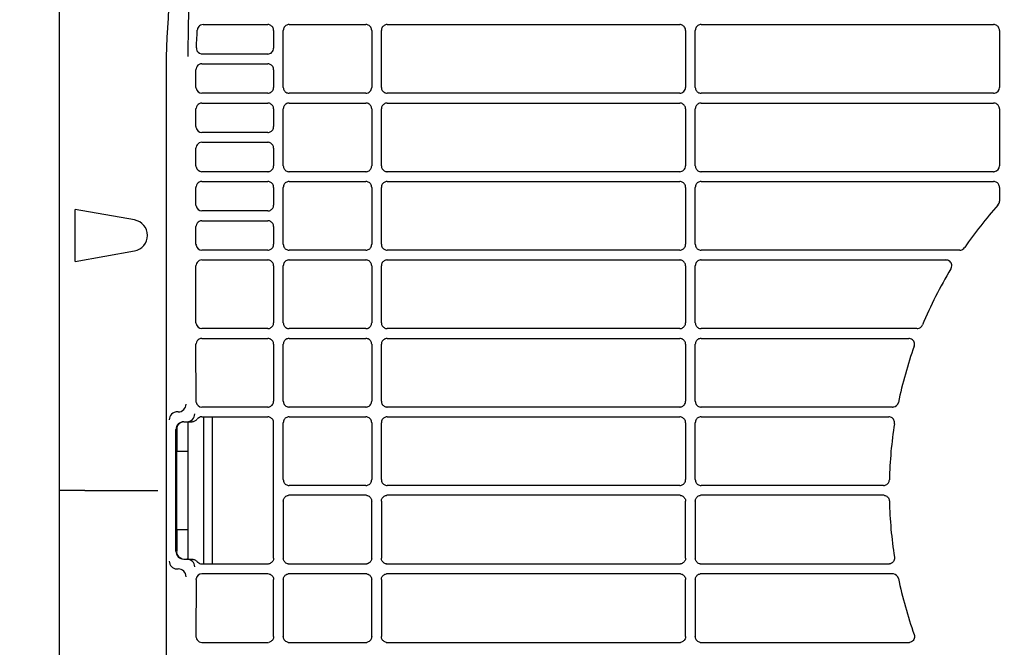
# Model space of a CAD drawing. Header units: millimetres. Extents: x -165365 to -33565, y 7406 to 103342.
# Tile 143 of 256: x -84366 to -84115, y 25340 to 25500. Entities that reach past the tile are written whole.
import ezdxf

# ---------------------------------------------------------------- set-up
doc = ezdxf.new("R2010")
doc.units = ezdxf.units.MM
doc.header["$MEASUREMENT"] = 0
doc.linetypes.add('ACAD_ISO03W100', pattern=[150, 60, -90])
doc.layers.add('DETAIL', color=5, linetype='Continuous')
doc.layers.add('ELEK CIENKIE', color=80, linetype='Continuous')

# ---------------------------------------------------------------- blocks, each defined once
blk = doc.blocks.new('A$C67C8A0BA')
at = {"layer": 'DETAIL', "color": 3, "linetype": 'Continuous'}
for p, q in [((0, 50.16), (0, 691.24)), ((36.61, 489.45), (53.08, 489.45)), ((58.53, 489.45), (78.07, 489.45)), ((83.53, 489.45), (158.07, 489.45)), ((163.53, 489.45), (238.07, 489.45)), ((54.57, 487.95), (54.57, 483.45)), ((57.04, 473.44), (57.04, 487.96)), ((79.57, 487.95), (79.57, 473.45)), ((82.04, 473.44), (82.04, 487.96)), ((159.57, 487.95), (159.57, 473.45)), ((162.04, 473.44), (162.04, 487.96)), ((239.56, 487.95), (239.56, 473.45)), ((53.07, 481.95), (36.38, 481.95)), ((36.27, 479.45), (53.08, 479.45)), ((27.25, 262.65), (27.25, 478.75)), ((34.78, 473.45), (34.78, 477.95)), ((54.57, 477.95), (54.57, 473.45)), ((53.07, 471.95), (36.27, 471.95)), ((78.07, 471.95), (58.54, 471.95)), ((158.07, 471.95), (83.54, 471.95)), ((238.07, 471.95), (163.54, 471.95)), ((36.27, 469.45), (53.08, 469.45)), ((58.53, 469.45), (78.07, 469.45)), ((83.53, 469.45), (158.07, 469.45)), ((163.53, 469.45), (238.07, 469.45)), ((34.78, 463.45), (34.78, 467.95)), ((54.57, 467.95), (54.57, 463.45)), ((57.04, 453.44), (57.04, 467.96)), ((79.57, 467.95), (79.57, 453.45)), ((82.04, 453.44), (82.04, 467.96)), ((159.57, 467.95), (159.57, 453.45)), ((162.04, 453.44), (162.04, 467.96)), ((239.56, 467.95), (239.56, 453.45)), ((53.07, 461.95), (36.27, 461.95)), ((36.27, 459.45), (53.07, 459.45)), ((34.78, 453.45), (34.78, 457.95)), ((54.57, 457.95), (54.57, 453.45)), ((53.07, 451.95), (36.27, 451.95)), ((78.07, 451.95), (58.54, 451.95)), ((158.07, 451.95), (83.54, 451.95)), ((238.07, 451.95), (163.54, 451.95)), ((36.27, 449.45), (53.07, 449.45)), ((58.53, 449.45), (78.07, 449.45)), ((83.53, 449.45), (158.07, 449.45)), ((163.53, 449.45), (238.07, 449.45)), ((34.78, 443.45), (34.78, 447.95)), ((54.57, 447.95), (54.57, 443.45)), ((57.04, 433.44), (57.04, 447.96)), ((79.57, 447.95), (79.57, 433.45)), ((82.04, 433.44), (82.04, 447.96)), ((159.57, 447.95), (159.57, 433.45)), ((162.04, 433.44), (162.04, 447.96)), ((239.56, 447.95), (239.56, 444.44)), ((3.97, 429.09), (3.97, 442.31)), ((19.12, 439.64), (3.97, 442.31)), ((53.07, 441.95), (36.27, 441.95)), ((36.27, 439.45), (53.07, 439.45)), ((34.78, 433.45), (34.78, 437.95)), ((54.57, 437.95), (54.57, 433.45)), ((3.97, 429.09), (19.12, 431.76)), ((53.07, 431.95), (36.28, 431.95)), ((78.07, 431.95), (58.54, 431.95)), ((158.07, 431.95), (83.54, 431.95)), ((229.45, 431.95), (163.54, 431.95)), ((230.7, 432.63), (230.69, 432.6)), ((36.28, 429.45), (53.07, 429.45)), ((58.53, 429.45), (78.07, 429.45)), ((83.53, 429.45), (158.07, 429.45)), ((163.53, 429.45), (225.92, 429.45)), ((34.78, 413.45), (34.78, 427.95)), ((54.57, 427.95), (54.57, 413.45)), ((57.04, 413.44), (57.04, 427.96)), ((79.57, 427.95), (79.57, 413.45)), ((82.04, 413.44), (82.04, 427.96)), ((159.57, 427.95), (159.57, 413.45)), ((162.04, 413.44), (162.04, 427.96)), ((53.07, 411.95), (36.28, 411.95)), ((78.07, 411.95), (58.54, 411.95)), ((158.07, 411.95), (83.54, 411.95)), ((218.55, 411.95), (163.54, 411.95)), ((36.28, 409.45), (53.07, 409.45)), ((58.53, 409.45), (78.07, 409.45)), ((83.53, 409.45), (158.07, 409.45)), ((163.53, 409.45), (216.43, 409.45)), ((34.79, 393.45), (34.78, 407.95)), ((54.57, 407.95), (54.57, 393.45)), ((57.04, 393.44), (57.04, 407.96)), ((79.57, 407.95), (79.57, 393.45)), ((82.04, 393.44), (82.04, 407.96)), ((159.57, 407.95), (159.57, 393.45)), ((162.04, 393.44), (162.04, 407.96)), ((53.07, 391.95), (36.28, 391.95)), ((78.07, 391.95), (58.54, 391.95)), ((158.07, 391.95), (83.54, 391.95)), ((212.33, 391.95), (163.54, 391.95)), ((30.24, 390.7), (29.63, 390.7)), ((36.28, 389.45), (53.07, 389.45)), ((36.73, 389.45), (36.73, 351.95)), ((38.88, 389.45), (38.88, 351.95)), ((58.53, 389.45), (78.07, 389.45)), ((83.53, 389.45), (158.07, 389.45)), ((163.53, 389.45), (211.33, 389.45)), ((31.66, 388.2), (33.59, 388.2)), ((32.73, 388.2), (32.73, 353.2)), ((54.57, 353.45), (54.57, 387.95)), ((57.04, 373.44), (57.04, 387.96)), ((79.57, 387.95), (79.57, 373.45)), ((82.04, 373.44), (82.04, 387.96)), ((159.57, 387.95), (159.57, 373.45)), ((162.04, 373.44), (162.04, 387.96)), ((29.66, 355.2), (29.66, 386.2)), ((29.95, 386.2), (29.86, 386.2)), ((29.95, 380.7), (29.95, 386.2)), ((29.94, 360.7), (29.94, 380.7)), ((29.94, 380.7), (32.73, 380.7)), ((78.07, 371.95), (58.54, 371.95)), ((158.07, 371.95), (83.54, 371.95)), ((210.01, 371.95), (163.54, 371.95)), ((3.5, 370.7), (0, 370.7)), ((6.47, 370.7), (3.5, 370.7)), ((6.47, 370.7), (25.04, 370.7)), ((78.07, 369.45), (58.54, 369.45)), ((158.07, 369.45), (83.54, 369.45)), ((210.01, 369.45), (163.54, 369.45)), ((57.04, 367.96), (57.04, 353.44)), ((79.57, 353.45), (79.57, 367.95)), ((82.04, 367.96), (82.04, 353.44)), ((159.57, 353.45), (159.57, 367.95)), ((162.04, 367.96), (162.04, 353.44)), ((29.94, 360.7), (32.73, 360.7)), ((29.95, 355.2), (29.95, 360.7)), ((29.95, 355.2), (29.86, 355.2)), ((31.66, 353.2), (33.59, 353.2)), ((36.28, 351.95), (53.07, 351.95)), ((58.53, 351.95), (78.07, 351.95)), ((83.53, 351.95), (158.07, 351.95)), ((163.53, 351.95), (211.33, 351.95)), ((29.63, 350.7), (30.24, 350.7)), ((53.07, 349.45), (36.28, 349.45)), ((78.07, 349.45), (58.54, 349.45)), ((158.07, 349.45), (83.54, 349.45)), ((212.33, 349.45), (163.54, 349.45)), ((34.79, 347.95), (34.78, 333.45)), ((54.57, 333.45), (54.57, 347.95)), ((57.04, 347.96), (57.04, 333.44)), ((79.57, 333.45), (79.57, 347.95)), ((82.04, 347.96), (82.04, 333.44)), ((159.57, 333.45), (159.57, 347.95)), ((162.04, 347.96), (162.04, 333.44)), ((36.28, 331.95), (53.07, 331.95)), ((58.53, 331.95), (78.07, 331.95)), ((83.53, 331.95), (158.07, 331.95)), ((163.53, 331.95), (216.43, 331.95))]:
    blk.add_line(p, q, dxfattribs=at)
for points in [[(32.78, 481.34), (32.91, 489.65), (33.2, 497.96), (33.67, 506.26), (34.32, 514.55), (35.18, 522.82), (36.25, 531.07), (37.54, 539.28), (39.08, 547.45), (40.87, 555.57), (42.92, 563.63), (45.27, 571.6)], [(27.25, 478.75), (27.28, 481.23), (27.37, 483.7), (27.48, 486.17), (27.62, 488.64), (27.76, 491.11), (27.9, 493.58), (28.05, 496.05), (28.22, 498.52)], [(54.57, 487.95), (54.55, 488.16), (54.51, 488.37), (54.44, 488.57), (54.34, 488.75), (54.21, 488.92), (54.06, 489.07), (53.9, 489.2), (53.71, 489.31), (53.51, 489.38), (53.31, 489.43)], [(58.3, 489.43), (58.09, 489.38), (57.9, 489.31), (57.71, 489.2), (57.55, 489.08), (57.4, 488.93), (57.27, 488.76), (57.17, 488.57), (57.1, 488.37), (57.06, 488.17), (57.04, 487.96)], [(79.57, 487.95), (79.55, 488.16), (79.51, 488.37), (79.44, 488.57), (79.34, 488.75), (79.21, 488.92), (79.06, 489.07), (78.9, 489.2), (78.71, 489.31), (78.51, 489.38), (78.31, 489.43)], [(83.3, 489.43), (83.09, 489.38), (82.9, 489.31), (82.71, 489.2), (82.55, 489.08), (82.4, 488.93), (82.27, 488.76), (82.17, 488.57), (82.1, 488.37), (82.06, 488.17), (82.04, 487.96)], [(159.57, 487.95), (159.55, 488.16), (159.51, 488.37), (159.43, 488.57), (159.33, 488.75), (159.21, 488.92), (159.06, 489.07), (158.89, 489.2), (158.71, 489.31), (158.51, 489.38), (158.31, 489.43)], [(163.3, 489.43), (163.09, 489.38), (162.9, 489.31), (162.71, 489.2), (162.54, 489.08), (162.4, 488.93), (162.27, 488.76), (162.17, 488.57), (162.1, 488.37), (162.06, 488.17), (162.04, 487.96)], [(239.56, 487.95), (239.55, 488.16), (239.51, 488.37), (239.43, 488.57), (239.33, 488.75), (239.21, 488.92), (239.06, 489.07), (238.89, 489.2), (238.71, 489.31), (238.51, 489.38), (238.31, 489.43)], [(34.89, 483.51), (34.92, 484.15), (34.95, 484.8), (34.98, 485.45), (35.01, 486.09), (35.05, 486.74), (35.08, 487.38), (35.12, 488.03)], [(54.57, 477.95), (54.55, 478.16), (54.51, 478.37), (54.44, 478.56), (54.34, 478.75), (54.21, 478.92), (54.06, 479.07), (53.9, 479.2), (53.71, 479.31), (53.51, 479.38), (53.31, 479.43)], [(53.3, 471.97), (53.51, 472.01), (53.71, 472.09), (53.89, 472.19), (54.06, 472.32), (54.21, 472.47), (54.33, 472.64), (54.43, 472.83), (54.51, 473.03), (54.55, 473.24), (54.57, 473.45)], [(57.04, 473.44), (57.06, 473.23), (57.1, 473.02), (57.17, 472.82), (57.27, 472.64), (57.4, 472.47), (57.55, 472.32), (57.72, 472.19), (57.9, 472.09), (58.1, 472.01), (58.3, 471.97)], [(82.04, 473.44), (82.06, 473.23), (82.1, 473.02), (82.17, 472.82), (82.27, 472.64), (82.4, 472.47), (82.55, 472.32), (82.72, 472.19), (82.9, 472.09), (83.1, 472.01), (83.3, 471.97)], [(162.04, 473.44), (162.06, 473.23), (162.1, 473.02), (162.17, 472.82), (162.27, 472.64), (162.4, 472.47), (162.55, 472.32), (162.72, 472.19), (162.9, 472.09), (163.1, 472.01), (163.3, 471.97)], [(54.57, 467.95), (54.55, 468.16), (54.51, 468.37), (54.44, 468.57), (54.34, 468.75), (54.21, 468.92), (54.06, 469.07), (53.9, 469.2), (53.71, 469.31), (53.51, 469.38), (53.31, 469.43)], [(58.3, 469.43), (58.09, 469.38), (57.9, 469.31), (57.71, 469.2), (57.55, 469.08), (57.4, 468.93), (57.27, 468.76), (57.17, 468.57), (57.1, 468.37), (57.06, 468.17), (57.04, 467.96)], [(79.57, 467.95), (79.55, 468.16), (79.51, 468.37), (79.44, 468.57), (79.34, 468.75), (79.21, 468.92), (79.06, 469.07), (78.9, 469.2), (78.71, 469.31), (78.51, 469.38), (78.31, 469.43)], [(83.3, 469.43), (83.09, 469.38), (82.9, 469.31), (82.71, 469.2), (82.55, 469.08), (82.4, 468.93), (82.27, 468.76), (82.17, 468.57), (82.1, 468.37), (82.06, 468.17), (82.04, 467.96)], [(159.57, 467.95), (159.55, 468.16), (159.51, 468.37), (159.43, 468.57), (159.33, 468.75), (159.21, 468.92), (159.06, 469.07), (158.89, 469.2), (158.71, 469.31), (158.51, 469.38), (158.31, 469.43)], [(163.3, 469.43), (163.09, 469.38), (162.9, 469.31), (162.71, 469.2), (162.54, 469.08), (162.4, 468.93), (162.27, 468.76), (162.17, 468.57), (162.1, 468.37), (162.06, 468.17), (162.04, 467.96)], [(239.56, 467.95), (239.55, 468.16), (239.51, 468.37), (239.43, 468.57), (239.33, 468.75), (239.21, 468.92), (239.06, 469.07), (238.89, 469.2), (238.71, 469.31), (238.51, 469.38), (238.31, 469.43)], [(53.3, 461.97), (53.51, 462.01), (53.71, 462.09), (53.89, 462.19), (54.06, 462.32), (54.21, 462.47), (54.33, 462.64), (54.43, 462.83), (54.51, 463.03), (54.55, 463.24), (54.57, 463.45)], [(54.57, 457.95), (54.55, 458.16), (54.51, 458.37), (54.44, 458.57), (54.34, 458.75), (54.21, 458.92), (54.06, 459.07), (53.9, 459.2), (53.71, 459.31), (53.51, 459.38), (53.31, 459.43)], [(53.3, 451.97), (53.51, 452.01), (53.71, 452.09), (53.89, 452.19), (54.06, 452.32), (54.21, 452.47), (54.33, 452.64), (54.43, 452.83), (54.51, 453.03), (54.55, 453.24), (54.57, 453.45)], [(57.04, 453.44), (57.06, 453.23), (57.1, 453.02), (57.17, 452.82), (57.27, 452.64), (57.4, 452.47), (57.55, 452.32), (57.72, 452.19), (57.9, 452.09), (58.1, 452.01), (58.3, 451.97)], [(78.3, 451.97), (78.51, 452.01), (78.71, 452.09), (78.89, 452.19), (79.06, 452.32), (79.21, 452.47), (79.33, 452.64), (79.43, 452.83), (79.51, 453.03), (79.55, 453.24), (79.57, 453.45)], [(82.04, 453.44), (82.06, 453.23), (82.1, 453.02), (82.17, 452.82), (82.27, 452.64), (82.4, 452.47), (82.55, 452.32), (82.72, 452.19), (82.9, 452.09), (83.1, 452.01), (83.3, 451.97)], [(162.04, 453.44), (162.06, 453.23), (162.1, 453.02), (162.17, 452.82), (162.27, 452.64), (162.4, 452.47), (162.55, 452.32), (162.71, 452.19), (162.9, 452.09), (163.1, 452.01), (163.3, 451.97)], [(54.57, 447.95), (54.55, 448.16), (54.51, 448.37), (54.44, 448.57), (54.34, 448.75), (54.21, 448.92), (54.06, 449.07), (53.9, 449.2), (53.71, 449.31), (53.51, 449.38), (53.31, 449.43)], [(58.3, 449.43), (58.09, 449.38), (57.9, 449.31), (57.71, 449.2), (57.55, 449.08), (57.4, 448.93), (57.27, 448.76), (57.17, 448.57), (57.1, 448.38), (57.06, 448.17), (57.04, 447.96)], [(79.57, 447.95), (79.55, 448.16), (79.51, 448.37), (79.44, 448.57), (79.34, 448.75), (79.21, 448.92), (79.06, 449.07), (78.89, 449.2), (78.71, 449.31), (78.51, 449.38), (78.31, 449.43)], [(83.3, 449.43), (83.09, 449.38), (82.9, 449.31), (82.71, 449.2), (82.55, 449.08), (82.4, 448.93), (82.27, 448.76), (82.17, 448.57), (82.1, 448.37), (82.06, 448.17), (82.04, 447.96)], [(159.57, 447.95), (159.55, 448.16), (159.51, 448.37), (159.43, 448.57), (159.33, 448.75), (159.21, 448.92), (159.06, 449.07), (158.89, 449.2), (158.71, 449.31), (158.51, 449.38), (158.31, 449.43)], [(163.3, 449.43), (163.09, 449.38), (162.9, 449.31), (162.71, 449.2), (162.54, 449.08), (162.4, 448.93), (162.27, 448.76), (162.17, 448.57), (162.1, 448.37), (162.06, 448.17), (162.04, 447.96)], [(239.56, 447.95), (239.55, 448.16), (239.51, 448.37), (239.43, 448.57), (239.33, 448.75), (239.21, 448.92), (239.06, 449.07), (238.89, 449.2), (238.71, 449.31), (238.51, 449.38), (238.31, 449.43)], [(53.3, 441.97), (53.51, 442.01), (53.71, 442.09), (53.89, 442.19), (54.06, 442.32), (54.21, 442.47), (54.33, 442.64), (54.43, 442.83), (54.51, 443.03), (54.55, 443.24), (54.57, 443.45)], [(54.57, 437.95), (54.55, 438.16), (54.51, 438.37), (54.44, 438.57), (54.34, 438.75), (54.21, 438.92), (54.06, 439.07), (53.9, 439.2), (53.71, 439.31), (53.51, 439.38), (53.31, 439.43)], [(53.3, 431.97), (53.51, 432.01), (53.71, 432.09), (53.89, 432.19), (54.06, 432.32), (54.21, 432.47), (54.33, 432.64), (54.43, 432.83), (54.51, 433.03), (54.55, 433.24), (54.57, 433.45)], [(57.04, 433.44), (57.06, 433.23), (57.1, 433.02), (57.17, 432.82), (57.27, 432.64), (57.4, 432.47), (57.55, 432.32), (57.72, 432.19), (57.9, 432.09), (58.1, 432.01), (58.3, 431.97)], [(78.3, 431.97), (78.51, 432.01), (78.71, 432.09), (78.89, 432.19), (79.06, 432.32), (79.21, 432.47), (79.33, 432.64), (79.43, 432.83), (79.51, 433.03), (79.55, 433.24), (79.57, 433.45)], [(82.04, 433.44), (82.06, 433.23), (82.1, 433.02), (82.17, 432.82), (82.27, 432.64), (82.4, 432.47), (82.55, 432.32), (82.72, 432.19), (82.9, 432.09), (83.1, 432.01), (83.3, 431.97)], [(158.3, 431.97), (158.51, 432.01), (158.71, 432.09), (158.89, 432.19), (159.06, 432.32), (159.21, 432.47), (159.33, 432.64), (159.43, 432.83), (159.51, 433.03), (159.55, 433.24), (159.57, 433.45)], [(162.04, 433.44), (162.06, 433.23), (162.1, 433.02), (162.17, 432.82), (162.27, 432.64), (162.4, 432.47), (162.55, 432.32), (162.71, 432.19), (162.9, 432.09), (163.1, 432.01), (163.3, 431.97)], [(54.57, 427.95), (54.55, 428.16), (54.51, 428.37), (54.44, 428.57), (54.34, 428.75), (54.21, 428.92), (54.06, 429.07), (53.9, 429.2), (53.71, 429.31), (53.51, 429.38), (53.31, 429.43)], [(58.3, 429.43), (58.09, 429.38), (57.9, 429.31), (57.71, 429.21), (57.55, 429.08), (57.4, 428.93), (57.27, 428.76), (57.17, 428.57), (57.1, 428.38), (57.06, 428.17), (57.04, 427.96)], [(79.57, 427.95), (79.55, 428.16), (79.51, 428.37), (79.44, 428.57), (79.34, 428.75), (79.21, 428.92), (79.06, 429.07), (78.89, 429.2), (78.71, 429.31), (78.51, 429.38), (78.31, 429.43)], [(83.3, 429.43), (83.09, 429.38), (82.9, 429.31), (82.71, 429.21), (82.55, 429.08), (82.4, 428.93), (82.27, 428.76), (82.17, 428.57), (82.1, 428.38), (82.06, 428.17), (82.04, 427.96)], [(159.57, 427.95), (159.55, 428.16), (159.51, 428.37), (159.43, 428.57), (159.33, 428.75), (159.21, 428.92), (159.06, 429.07), (158.89, 429.2), (158.71, 429.31), (158.51, 429.38), (158.31, 429.43)], [(163.3, 429.43), (163.09, 429.38), (162.9, 429.31), (162.71, 429.2), (162.54, 429.08), (162.4, 428.93), (162.27, 428.76), (162.17, 428.57), (162.1, 428.37), (162.06, 428.17), (162.04, 427.96)], [(227.3, 427.39), (227.38, 427.65), (227.41, 427.91), (227.39, 428.18), (227.33, 428.44), (227.22, 428.68), (227.07, 428.91), (226.88, 429.1), (226.66, 429.25), (226.42, 429.36), (226.16, 429.43)], [(53.3, 411.97), (53.51, 412.01), (53.71, 412.09), (53.89, 412.19), (54.06, 412.32), (54.21, 412.47), (54.33, 412.64), (54.43, 412.83), (54.51, 413.03), (54.55, 413.24), (54.57, 413.45)], [(57.04, 413.44), (57.06, 413.23), (57.1, 413.02), (57.17, 412.82), (57.27, 412.64), (57.4, 412.47), (57.55, 412.32), (57.72, 412.19), (57.9, 412.09), (58.1, 412.01), (58.3, 411.97)], [(78.3, 411.97), (78.51, 412.01), (78.71, 412.09), (78.89, 412.19), (79.06, 412.32), (79.21, 412.47), (79.33, 412.64), (79.43, 412.83), (79.51, 413.03), (79.55, 413.24), (79.57, 413.45)], [(82.04, 413.44), (82.06, 413.23), (82.1, 413.02), (82.17, 412.82), (82.27, 412.64), (82.4, 412.47), (82.55, 412.32), (82.72, 412.19), (82.9, 412.09), (83.1, 412.01), (83.3, 411.97)], [(158.3, 411.97), (158.51, 412.01), (158.71, 412.09), (158.89, 412.19), (159.06, 412.32), (159.21, 412.47), (159.33, 412.64), (159.43, 412.83), (159.51, 413.03), (159.55, 413.24), (159.57, 413.45)], [(162.04, 413.44), (162.06, 413.23), (162.1, 413.02), (162.17, 412.82), (162.27, 412.64), (162.4, 412.47), (162.55, 412.32), (162.71, 412.19), (162.9, 412.09), (163.1, 412.01), (163.3, 411.97)], [(54.57, 407.95), (54.55, 408.16), (54.51, 408.37), (54.44, 408.57), (54.34, 408.75), (54.21, 408.92), (54.06, 409.07), (53.89, 409.2), (53.71, 409.31), (53.51, 409.38), (53.31, 409.43)], [(58.3, 409.43), (58.09, 409.38), (57.9, 409.31), (57.71, 409.21), (57.55, 409.08), (57.4, 408.93), (57.27, 408.76), (57.17, 408.57), (57.1, 408.38), (57.06, 408.17), (57.04, 407.96)], [(79.57, 407.95), (79.55, 408.16), (79.51, 408.37), (79.44, 408.57), (79.34, 408.75), (79.21, 408.92), (79.06, 409.07), (78.89, 409.2), (78.71, 409.31), (78.51, 409.38), (78.31, 409.43)], [(83.3, 409.43), (83.09, 409.38), (82.9, 409.31), (82.71, 409.21), (82.55, 409.08), (82.4, 408.93), (82.27, 408.76), (82.17, 408.57), (82.1, 408.38), (82.06, 408.17), (82.04, 407.96)], [(159.57, 407.95), (159.55, 408.16), (159.51, 408.37), (159.43, 408.57), (159.33, 408.75), (159.21, 408.92), (159.06, 409.07), (158.89, 409.2), (158.71, 409.31), (158.51, 409.38), (158.31, 409.43)], [(163.3, 409.43), (163.09, 409.38), (162.9, 409.31), (162.71, 409.21), (162.55, 409.08), (162.4, 408.93), (162.27, 408.76), (162.17, 408.57), (162.1, 408.37), (162.06, 408.17), (162.04, 407.96)], [(217.83, 407.44), (217.9, 407.7), (217.92, 407.96), (217.9, 408.22), (217.83, 408.47), (217.72, 408.71), (217.57, 408.92), (217.38, 409.11), (217.16, 409.26), (216.92, 409.37), (216.67, 409.43)], [(53.31, 391.97), (53.51, 392.01), (53.71, 392.09), (53.89, 392.2), (54.06, 392.32), (54.21, 392.47), (54.33, 392.65), (54.43, 392.83), (54.51, 393.03), (54.55, 393.24), (54.57, 393.45)], [(57.04, 393.44), (57.06, 393.23), (57.1, 393.02), (57.17, 392.82), (57.27, 392.64), (57.4, 392.47), (57.55, 392.32), (57.72, 392.19), (57.9, 392.09), (58.1, 392.01), (58.3, 391.97)], [(78.3, 391.97), (78.51, 392.01), (78.71, 392.09), (78.89, 392.2), (79.06, 392.32), (79.21, 392.47), (79.33, 392.65), (79.43, 392.83), (79.51, 393.03), (79.55, 393.24), (79.57, 393.45)], [(82.04, 393.44), (82.06, 393.23), (82.1, 393.02), (82.17, 392.82), (82.27, 392.64), (82.4, 392.47), (82.55, 392.32), (82.72, 392.19), (82.9, 392.09), (83.1, 392.01), (83.3, 391.97)], [(158.3, 391.97), (158.51, 392.01), (158.71, 392.09), (158.89, 392.19), (159.06, 392.32), (159.21, 392.47), (159.33, 392.64), (159.43, 392.83), (159.51, 393.03), (159.55, 393.24), (159.57, 393.45)], [(162.04, 393.44), (162.06, 393.23), (162.1, 393.02), (162.17, 392.83), (162.27, 392.64), (162.4, 392.47), (162.55, 392.32), (162.71, 392.19), (162.9, 392.09), (163.1, 392.01), (163.3, 391.97)], [(35.65, 389.31), (35.57, 389.27), (35.49, 389.22), (35.41, 389.17), (35.34, 389.11), (35.27, 389.05), (35.2, 388.99), (35.14, 388.92)], [(54.57, 387.95), (54.55, 388.16), (54.51, 388.37), (54.44, 388.57), (54.34, 388.75), (54.21, 388.92), (54.06, 389.07), (53.89, 389.2), (53.71, 389.31), (53.51, 389.38), (53.31, 389.43)], [(58.3, 389.43), (58.1, 389.38), (57.9, 389.31), (57.71, 389.21), (57.55, 389.08), (57.4, 388.93), (57.27, 388.76), (57.17, 388.57), (57.1, 388.38), (57.06, 388.17), (57.04, 387.96)], [(79.57, 387.95), (79.55, 388.16), (79.51, 388.37), (79.44, 388.57), (79.34, 388.75), (79.21, 388.92), (79.06, 389.07), (78.89, 389.2), (78.71, 389.31), (78.51, 389.38), (78.31, 389.43)], [(83.3, 389.43), (83.09, 389.38), (82.9, 389.31), (82.71, 389.21), (82.55, 389.08), (82.4, 388.93), (82.27, 388.76), (82.17, 388.57), (82.1, 388.38), (82.06, 388.17), (82.04, 387.96)], [(159.57, 387.95), (159.55, 388.16), (159.51, 388.37), (159.43, 388.57), (159.33, 388.75), (159.21, 388.92), (159.06, 389.07), (158.89, 389.2), (158.71, 389.31), (158.51, 389.38), (158.31, 389.43)], [(163.3, 389.43), (163.09, 389.38), (162.9, 389.31), (162.71, 389.21), (162.55, 389.08), (162.4, 388.93), (162.27, 388.76), (162.17, 388.57), (162.1, 388.37), (162.06, 388.17), (162.04, 387.96)], [(212.8, 387.71), (212.82, 387.95), (212.8, 388.18), (212.75, 388.41), (212.66, 388.63), (212.54, 388.83), (212.39, 389.01), (212.21, 389.16), (212.01, 389.29), (211.79, 389.38), (211.56, 389.43)], [(29.9, 386.55), (29.9, 386.57), (29.9, 386.58), (29.9, 386.59), (29.91, 386.6), (29.91, 386.61), (29.91, 386.62), (29.91, 386.63), (29.92, 386.65)], [(33.59, 388.2), (33.78, 388.21), (33.97, 388.24), (34.15, 388.28), (34.33, 388.34), (34.51, 388.42), (34.67, 388.51), (34.83, 388.62), (34.97, 388.74), (35.1, 388.88)], [(57.04, 373.44), (57.06, 373.23), (57.1, 373.02), (57.17, 372.82), (57.27, 372.64), (57.4, 372.47), (57.55, 372.32), (57.72, 372.19), (57.9, 372.09), (58.1, 372.01), (58.3, 371.97)], [(78.31, 371.97), (78.51, 372.02), (78.71, 372.09), (78.89, 372.2), (79.06, 372.32), (79.21, 372.47), (79.33, 372.65), (79.43, 372.83), (79.51, 373.03), (79.55, 373.24), (79.57, 373.45)], [(82.04, 373.44), (82.06, 373.23), (82.1, 373.02), (82.17, 372.82), (82.27, 372.64), (82.4, 372.47), (82.55, 372.32), (82.71, 372.19), (82.9, 372.09), (83.1, 372.01), (83.3, 371.97)], [(158.3, 371.97), (158.51, 372.02), (158.71, 372.09), (158.89, 372.19), (159.06, 372.32), (159.21, 372.47), (159.33, 372.64), (159.43, 372.83), (159.51, 373.03), (159.55, 373.24), (159.57, 373.45)], [(162.04, 373.44), (162.06, 373.23), (162.1, 373.02), (162.17, 372.83), (162.27, 372.64), (162.4, 372.47), (162.55, 372.32), (162.71, 372.19), (162.9, 372.09), (163.1, 372.01), (163.3, 371.97)], [(210.23, 371.97), (210.44, 372.01), (210.63, 372.09), (210.82, 372.19), (210.98, 372.31), (211.13, 372.46), (211.26, 372.63), (211.36, 372.81), (211.43, 373), (211.48, 373.21), (211.5, 373.41)], [(57.04, 367.96), (57.06, 368.17), (57.1, 368.38), (57.17, 368.58), (57.27, 368.76), (57.4, 368.93), (57.55, 369.08), (57.72, 369.21), (57.9, 369.31), (58.1, 369.39), (58.3, 369.43)], [(78.31, 369.43), (78.51, 369.38), (78.71, 369.31), (78.89, 369.2), (79.06, 369.08), (79.21, 368.93), (79.33, 368.75), (79.43, 368.57), (79.51, 368.37), (79.55, 368.16), (79.57, 367.95)], [(82.04, 367.96), (82.06, 368.17), (82.1, 368.38), (82.17, 368.58), (82.27, 368.76), (82.4, 368.93), (82.55, 369.08), (82.71, 369.21), (82.9, 369.31), (83.1, 369.39), (83.3, 369.43)], [(158.3, 369.43), (158.51, 369.38), (158.71, 369.31), (158.89, 369.21), (159.06, 369.08), (159.21, 368.93), (159.33, 368.76), (159.43, 368.57), (159.51, 368.37), (159.55, 368.16), (159.57, 367.95)], [(162.04, 367.96), (162.06, 368.17), (162.1, 368.38), (162.17, 368.57), (162.27, 368.76), (162.4, 368.93), (162.55, 369.08), (162.71, 369.21), (162.9, 369.31), (163.1, 369.39), (163.3, 369.43)], [(210.23, 369.43), (210.44, 369.39), (210.63, 369.31), (210.82, 369.21), (210.98, 369.09), (211.13, 368.94), (211.26, 368.77), (211.36, 368.59), (211.43, 368.4), (211.48, 368.19), (211.5, 367.99)], [(30.2, 354.1), (30.14, 354.18), (30.09, 354.27), (30.05, 354.36), (30.01, 354.46), (29.97, 354.55), (29.94, 354.65), (29.92, 354.75), (29.9, 354.85)], [(33.59, 353.2), (33.78, 353.19), (33.97, 353.16), (34.15, 353.12), (34.33, 353.06), (34.51, 352.98), (34.67, 352.89), (34.83, 352.78), (34.97, 352.66), (35.1, 352.52)], [(35.65, 352.09), (35.57, 352.13), (35.49, 352.18), (35.41, 352.23), (35.34, 352.29), (35.27, 352.35), (35.2, 352.41), (35.14, 352.48)], [(54.57, 353.45), (54.55, 353.24), (54.51, 353.03), (54.44, 352.83), (54.34, 352.65), (54.21, 352.48), (54.06, 352.33), (53.89, 352.2), (53.71, 352.09), (53.51, 352.02), (53.31, 351.97)], [(58.3, 351.97), (58.1, 352.02), (57.9, 352.09), (57.71, 352.19), (57.55, 352.32), (57.4, 352.47), (57.27, 352.64), (57.17, 352.83), (57.1, 353.02), (57.06, 353.23), (57.04, 353.44)], [(79.57, 353.45), (79.55, 353.24), (79.51, 353.03), (79.44, 352.83), (79.34, 352.65), (79.21, 352.48), (79.06, 352.33), (78.89, 352.2), (78.71, 352.09), (78.51, 352.02), (78.31, 351.97)], [(83.3, 351.97), (83.09, 352.02), (82.9, 352.09), (82.71, 352.19), (82.55, 352.32), (82.4, 352.47), (82.27, 352.64), (82.17, 352.83), (82.1, 353.02), (82.06, 353.23), (82.04, 353.44)], [(159.57, 353.45), (159.55, 353.24), (159.51, 353.03), (159.43, 352.83), (159.33, 352.65), (159.21, 352.48), (159.06, 352.33), (158.89, 352.2), (158.71, 352.09), (158.51, 352.02), (158.31, 351.97)], [(163.3, 351.97), (163.09, 352.02), (162.9, 352.09), (162.71, 352.19), (162.55, 352.32), (162.4, 352.47), (162.27, 352.64), (162.17, 352.83), (162.1, 353.03), (162.06, 353.23), (162.04, 353.44)], [(212.8, 353.69), (212.82, 353.45), (212.8, 353.22), (212.75, 352.99), (212.66, 352.77), (212.54, 352.57), (212.39, 352.39), (212.21, 352.24), (212.01, 352.11), (211.79, 352.02), (211.56, 351.97)], [(53.31, 349.43), (53.51, 349.38), (53.71, 349.31), (53.89, 349.2), (54.06, 349.08), (54.21, 348.93), (54.33, 348.75), (54.43, 348.57), (54.51, 348.37), (54.55, 348.16), (54.57, 347.95)], [(57.04, 347.96), (57.06, 348.17), (57.1, 348.38), (57.17, 348.58), (57.27, 348.76), (57.4, 348.93), (57.55, 349.08), (57.72, 349.21), (57.9, 349.31), (58.1, 349.39), (58.3, 349.43)], [(78.3, 349.43), (78.51, 349.38), (78.71, 349.31), (78.89, 349.2), (79.06, 349.08), (79.21, 348.93), (79.33, 348.75), (79.43, 348.57), (79.51, 348.37), (79.55, 348.16), (79.57, 347.95)], [(82.04, 347.96), (82.06, 348.17), (82.1, 348.38), (82.17, 348.58), (82.27, 348.76), (82.4, 348.93), (82.55, 349.08), (82.72, 349.21), (82.9, 349.31), (83.1, 349.39), (83.3, 349.43)], [(158.3, 349.43), (158.51, 349.38), (158.71, 349.31), (158.89, 349.21), (159.06, 349.08), (159.21, 348.93), (159.33, 348.76), (159.43, 348.57), (159.51, 348.37), (159.55, 348.16), (159.57, 347.95)], [(162.04, 347.96), (162.06, 348.17), (162.1, 348.38), (162.17, 348.57), (162.27, 348.76), (162.4, 348.93), (162.55, 349.08), (162.71, 349.21), (162.9, 349.31), (163.1, 349.39), (163.3, 349.43)], [(217.83, 333.96), (217.9, 333.7), (217.92, 333.44), (217.9, 333.18), (217.83, 332.93), (217.72, 332.69), (217.57, 332.48), (217.38, 332.29), (217.16, 332.14), (216.92, 332.03), (216.67, 331.97)], [(54.57, 333.45), (54.55, 333.24), (54.51, 333.03), (54.44, 332.83), (54.34, 332.65), (54.21, 332.48), (54.06, 332.33), (53.89, 332.2), (53.71, 332.09), (53.51, 332.02), (53.31, 331.97)], [(58.3, 331.97), (58.09, 332.02), (57.9, 332.09), (57.71, 332.19), (57.55, 332.32), (57.4, 332.47), (57.27, 332.64), (57.17, 332.83), (57.1, 333.02), (57.06, 333.23), (57.04, 333.44)], [(79.57, 333.45), (79.55, 333.24), (79.51, 333.03), (79.44, 332.83), (79.34, 332.65), (79.21, 332.48), (79.06, 332.33), (78.89, 332.2), (78.71, 332.09), (78.51, 332.02), (78.31, 331.97)], [(83.3, 331.97), (83.09, 332.02), (82.9, 332.09), (82.71, 332.19), (82.55, 332.32), (82.4, 332.47), (82.27, 332.64), (82.17, 332.83), (82.1, 333.02), (82.06, 333.23), (82.04, 333.44)], [(159.57, 333.45), (159.55, 333.24), (159.51, 333.03), (159.43, 332.83), (159.33, 332.65), (159.21, 332.48), (159.06, 332.33), (158.89, 332.2), (158.71, 332.09), (158.51, 332.02), (158.31, 331.97)], [(163.3, 331.97), (163.09, 332.02), (162.9, 332.09), (162.71, 332.19), (162.55, 332.32), (162.4, 332.47), (162.27, 332.64), (162.17, 332.83), (162.1, 333.03), (162.06, 333.23), (162.04, 333.44)]]:
    blk.add_lwpolyline(points, dxfattribs=at)
for points in [[(29.9, 386.57, 0.046115), (29.86, 386.2, 0.116438), (29.86, 386.2, 0.116438)], [(31.66, 388.19, 0.090553), (30.97, 387.99, 0.080611), (30.45, 387.61, 0.080613), (30.2, 387.3, 0.03005)], [(29.86, 355.2, 0.116438), (29.9, 354.83, 0.069947)], [(30.2, 354.1, 0.050441), (30.45, 353.79, 0.080611), (30.97, 353.41, 0.11643), (31.66, 353.21, 0.025607)]]:
    blk.add_lwpolyline(points, format="xyb", dxfattribs=at)
for centre, radius, start, end in [((36.61, 487.96), 1.49, 90.0003, 116.0438), ((53.08, 487.96), 1.49, 81.0264, 89.9982), ((58.53, 487.94), 1.51, 90.0018, 98.9319), ((78.07, 487.96), 1.49, 81.0282, 89.9981), ((83.53, 487.94), 1.51, 90.0018, 98.9327), ((158.07, 487.95), 1.49, 81.0339, 89.9981), ((163.53, 487.94), 1.51, 90.0018, 98.9354), ((238.07, 487.95), 1.5, 81.0392, 89.9981), ((36.63, 487.95), 1.51, 161.9269, 176.8328), ((36.62, 487.95), 1.5, 116.095, 161.9794), ((36.39, 483.44), 1.5, 177.5564, 179.6649), ((36.4, 483.44), 1.51, 179.6651, 186.7356), ((36.38, 483.44), 1.49, 186.6937, 260.7747), ((36.38, 483.45), 1.5, 260.7879, 268.1795), ((36.38, 483.44), 1.49, 268.1805, 270.0005), ((53.07, 483.45), 1.5, 270.0035, 0.0781), ((36.27, 477.96), 1.49, 89.9994, 116.9949), ((53.08, 477.96), 1.49, 81.0254, 89.9971), ((36.29, 477.95), 1.51, 171.0774, 180.0074), ((36.27, 477.95), 1.5, 117.0666, 171.1496), ((36.28, 473.45), 1.5, 180.009, 182.0145), ((36.28, 473.45), 1.51, 182.0148, 188.9482), ((36.27, 473.44), 1.49, 188.9088, 269.9994), ((53.07, 473.44), 1.5, 270.0024, 278.9705), ((58.54, 473.46), 1.51, 261.0735, 269.9977), ((78.07, 473.45), 1.5, 270.0024, 0.0785), ((83.54, 473.46), 1.51, 261.0727, 269.9977), ((158.07, 473.44), 1.5, 270.0024, 0.0698), ((163.54, 473.46), 1.51, 261.0697, 269.9977), ((238.07, 473.45), 1.5, 270.0024, 278.9572), ((238.07, 473.44), 1.5, 278.9583, 0.061), ((36.28, 467.95), 1.5, 117.0657, 171.1481), ((36.27, 467.96), 1.49, 90.0006, 116.9951), ((53.08, 467.96), 1.49, 81.0265, 89.9981), ((58.53, 467.94), 1.51, 90.0018, 98.9316), ((78.07, 467.96), 1.49, 81.0283, 89.9981), ((83.53, 467.94), 1.51, 90.0018, 98.9324), ((158.07, 467.95), 1.49, 81.034, 89.9981), ((163.53, 467.94), 1.51, 90.0019, 98.9352), ((238.07, 467.95), 1.5, 81.0393, 89.9981), ((36.29, 467.95), 1.51, 171.0769, 180.007), ((36.28, 463.45), 1.5, 180.0085, 182.0217), ((36.29, 463.45), 1.51, 182.0219, 188.9473), ((36.27, 463.44), 1.49, 188.907, 269.9993), ((53.07, 463.44), 1.5, 270.0024, 278.9706), ((36.28, 457.95), 1.5, 117.0638, 171.1466), ((36.27, 457.96), 1.49, 90.0007, 116.9943), ((53.07, 457.96), 1.49, 81.0265, 89.9981), ((36.29, 457.95), 1.51, 171.0763, 180.0065), ((36.28, 453.45), 1.5, 180.008, 182.0296), ((36.29, 453.45), 1.51, 182.0298, 188.9459), ((36.27, 453.44), 1.49, 188.9046, 269.9992), ((53.07, 453.44), 1.5, 270.0023, 278.9708), ((58.54, 453.46), 1.51, 261.0731, 269.9978), ((78.07, 453.45), 1.5, 270.0023, 278.9689), ((83.54, 453.46), 1.51, 261.0723, 269.9977), ((158.07, 453.44), 1.5, 270.0024, 0.0761), ((163.54, 453.46), 1.51, 261.0693, 269.9977), ((238.07, 453.45), 1.5, 270.0024, 278.9575), ((238.07, 453.44), 1.5, 278.9627, 0.0673), ((36.28, 447.95), 1.5, 117.0617, 171.1449), ((36.27, 447.96), 1.49, 90.0008, 116.9933), ((53.07, 447.96), 1.49, 81.0266, 89.9981), ((58.53, 447.94), 1.51, 90.0018, 98.9314), ((78.07, 447.96), 1.49, 81.0284, 89.9981), ((83.53, 447.94), 1.51, 90.0019, 98.9322), ((158.07, 447.95), 1.49, 81.0341, 89.9981), ((163.53, 447.94), 1.51, 90.0019, 98.935), ((238.07, 447.95), 1.5, 81.0394, 89.9981), ((36.29, 447.95), 1.51, 171.0757, 180.006), ((238.06, 444.44), 1.5, 318.2836, 359.9781), ((36.28, 443.45), 1.5, 180.0075, 182.0441), ((36.29, 443.45), 1.51, 182.0443, 188.9456), ((36.27, 443.44), 1.49, 188.9033, 270.0002), ((53.07, 443.45), 1.5, 270.0034, 278.9719), ((320.88, 370.66), 109.41, 138.3027, 145.5049), ((18.43, 435.7), 4, 280, 80), ((36.28, 437.95), 1.5, 117.0583, 171.1431), ((36.27, 437.96), 1.49, 89.9998, 116.9909), ((53.07, 437.96), 1.49, 81.0257, 89.997), ((36.29, 437.95), 1.51, 171.0748, 180.0055), ((36.29, 433.45), 1.5, 180.007, 182.0475), ((36.29, 433.45), 1.51, 182.0477, 188.9447), ((36.28, 433.44), 1.49, 188.9015, 269.999), ((53.07, 433.44), 1.5, 270.0023, 278.971), ((58.54, 433.46), 1.51, 261.0728, 269.9978), ((78.07, 433.45), 1.5, 270.0023, 278.9691), ((83.54, 433.46), 1.51, 261.0719, 269.9978), ((158.07, 433.45), 1.5, 270.0023, 278.9633), ((163.54, 433.46), 1.51, 261.0689, 269.9977), ((229.45, 433.45), 1.5, 270.0096, 279.242), ((229.45, 433.45), 1.5, 279.2799, 325.548), ((36.28, 427.95), 1.5, 117.077, 171.1444), ((36.28, 427.96), 1.49, 90.001, 117.0107), ((53.07, 427.96), 1.49, 81.0267, 89.9981), ((58.53, 427.94), 1.51, 90.0019, 98.9311), ((78.07, 427.96), 1.49, 81.0285, 89.9981), ((83.53, 427.94), 1.51, 90.0019, 98.9319), ((158.07, 427.95), 1.5, 81.0342, 89.998), ((163.53, 427.94), 1.51, 90.0019, 98.9348), ((225.92, 427.94), 1.5, 80.7359, 89.9945), ((36.29, 427.95), 1.51, 171.0772, 180.005), ((320.88, 370.66), 109.41, 148.9035, 157.3076), ((225.88, 427.96), 1.53, 328.9092, 336.3016), ((225.89, 427.96), 1.52, 336.3031, 338.1324), ((36.29, 413.45), 1.51, 180.006, 182.0685), ((36.29, 413.45), 1.51, 182.0686, 188.943), ((36.28, 413.44), 1.49, 188.8978, 269.9989), ((53.07, 413.44), 1.5, 270.0023, 278.9712), ((58.54, 413.46), 1.51, 261.0724, 269.9978), ((78.07, 413.45), 1.5, 270.0023, 278.9694), ((83.54, 413.46), 1.51, 261.0715, 269.9978), ((158.07, 413.45), 1.5, 270.0023, 278.9636), ((163.54, 413.46), 1.51, 261.0685, 269.9978), ((218.55, 413.45), 1.5, 270.0069, 278.4045), ((218.55, 413.45), 1.5, 278.4542, 337.3523), ((36.28, 407.95), 1.5, 117.0516, 171.1382), ((36.28, 407.96), 1.49, 90.0012, 116.9874), ((53.07, 407.96), 1.49, 81.0269, 89.998), ((58.53, 407.94), 1.51, 90.0019, 98.9308), ((78.07, 407.96), 1.49, 81.0287, 89.998), ((83.53, 407.94), 1.51, 90.0019, 98.9317), ((158.07, 407.95), 1.5, 81.0343, 89.998), ((163.53, 407.94), 1.51, 90.0019, 98.9345), ((216.43, 407.95), 1.5, 81.8112, 89.9941), ((216.43, 407.96), 1.49, 80.8864, 81.8067), ((36.29, 407.95), 1.51, 171.0728, 180.0041), ((320.88, 370.66), 109.41, 160.3572, 168.1436), ((30.24, 392.7), 2, 269.9931, 359.9929), ((36.29, 393.45), 1.51, 180.005, 182.0923), ((36.29, 393.45), 1.51, 182.0924, 188.9414), ((36.28, 393.44), 1.49, 188.8943, 269.9987), ((53.07, 393.44), 1.5, 270.0022, 278.9714), ((58.54, 393.46), 1.51, 261.0721, 269.9978), ((78.07, 393.45), 1.5, 270.0022, 278.9696), ((83.54, 393.46), 1.51, 261.0712, 269.9978), ((158.07, 393.45), 1.5, 270.0023, 278.9638), ((163.54, 393.46), 1.51, 261.0682, 269.9978), ((212.33, 393.45), 1.5, 270.0072, 278.6655), ((212.33, 393.45), 1.5, 278.7329, 348.2131), ((29.96, 388.7), 2, 90.0007, 179.9978), ((32.46, 390.2), 2, 269.9979, 359.9977), ((36.28, 387.96), 1.49, 90.0012, 114.9054), ((53.07, 387.96), 1.49, 81.027, 89.998), ((58.53, 387.94), 1.51, 90.0019, 98.9305), ((78.07, 387.96), 1.49, 81.0289, 89.998), ((83.53, 387.94), 1.51, 90.0019, 98.9314), ((158.07, 387.95), 1.5, 81.0345, 89.998), ((163.53, 387.94), 1.51, 90.002, 98.9343), ((211.33, 387.95), 1.5, 82.5083, 89.9943), ((211.33, 387.96), 1.49, 81.0389, 82.5064), ((31.66, 386.2), 2, 89.9985, 179.9982), ((31.84, 386.21), 1.97, 146.5474, 167.3773), ((320.88, 370.66), 109.41, 171.0351, 178.5598), ((58.54, 373.46), 1.51, 261.0718, 269.9979), ((78.07, 373.45), 1.5, 270.0022, 278.9698), ((83.54, 373.46), 1.51, 261.0709, 269.9979), ((158.07, 373.45), 1.5, 270.0022, 278.964), ((163.54, 373.46), 1.51, 261.0679, 269.9978), ((210, 373.45), 1.5, 270.0072, 278.8272), ((58.54, 367.94), 1.51, 90.0021, 98.9282), ((78.07, 367.95), 1.5, 81.0302, 89.9978), ((83.54, 367.94), 1.51, 90.0021, 98.9291), ((158.07, 367.95), 1.5, 81.036, 89.9978), ((163.54, 367.94), 1.51, 90.0022, 98.9321), ((210, 367.95), 1.5, 81.1728, 89.9928), ((320.88, 370.74), 109.41, 181.4402, 188.9649), ((31.66, 355.2), 2, 180.0018, 270.0015), ((29.96, 352.7), 2, 180.0022, 268.6354), ((32.46, 351.2), 2, 0.0023, 90.002), ((33.58, 350.48), 2.72, 89.7784, 90.0003), ((33.61, 351.2), 2, 40.058, 41.4945), ((36.28, 353.44), 1.49, 245.0946, 269.9988), ((53.07, 353.44), 1.49, 270.002, 278.973), ((58.53, 353.46), 1.51, 261.0695, 269.9981), ((78.07, 353.44), 1.49, 270.002, 278.9711), ((83.53, 353.46), 1.51, 261.0686, 269.9981), ((158.07, 353.45), 1.5, 270.002, 278.9655), ((163.53, 353.46), 1.51, 261.0657, 269.998), ((211.33, 353.45), 1.5, 270.0057, 277.4917), ((211.33, 353.44), 1.49, 277.4936, 278.9611), ((29.96, 352.7), 2, 268.6295, 269.9992), ((30.24, 348.7), 2, 0.0071, 90.0069), ((36.28, 347.96), 1.49, 90.0013, 171.1057), ((53.07, 347.96), 1.5, 81.0286, 89.9978), ((58.54, 347.94), 1.51, 90.0022, 98.9279), ((78.07, 347.95), 1.5, 81.0304, 89.9978), ((83.54, 347.94), 1.51, 90.0022, 98.9288), ((158.07, 347.95), 1.5, 81.0362, 89.9977), ((163.54, 347.94), 1.51, 90.0022, 98.9318), ((212.33, 347.95), 1.5, 81.3345, 89.9928), ((212.33, 347.95), 1.5, 11.7869, 81.2671), ((36.29, 347.95), 1.51, 171.0586, 177.9076), ((36.29, 347.95), 1.51, 177.9077, 179.995), ((320.88, 370.74), 109.41, 191.8564, 199.6428), ((36.29, 333.45), 1.51, 179.9959, 188.9272), ((36.28, 333.45), 1.5, 188.8618, 242.9484), ((36.28, 333.44), 1.49, 243.0126, 269.9988), ((53.07, 333.44), 1.49, 270.002, 278.9731), ((58.53, 333.46), 1.51, 261.0692, 269.9981), ((78.07, 333.44), 1.49, 270.002, 278.9713), ((83.53, 333.46), 1.51, 261.0683, 269.9981), ((158.07, 333.45), 1.5, 270.002, 278.9657), ((163.53, 333.46), 1.51, 261.0655, 269.9981), ((216.43, 333.45), 1.5, 270.0059, 278.1888), ((216.43, 333.44), 1.49, 278.1933, 279.1136)]:
    blk.add_arc(centre, radius, start, end, dxfattribs=at)

msp = doc.modelspace()

# ---------------------------------------------------------------- linework, layer by layer
at = {"layer": 'ELEK CIENKIE', "color": 80, "linetype": 'ACAD_ISO03W100', "ltscale": 3}
msp.add_circle((-80405, 26479.5), 4350, dxfattribs=at)

# ---------------------------------------------------------------- block references
msp.add_blockref('A$C67C8A0BA', (-84355.52448, 25009.39228))

doc.saveas('drawing.dxf')
